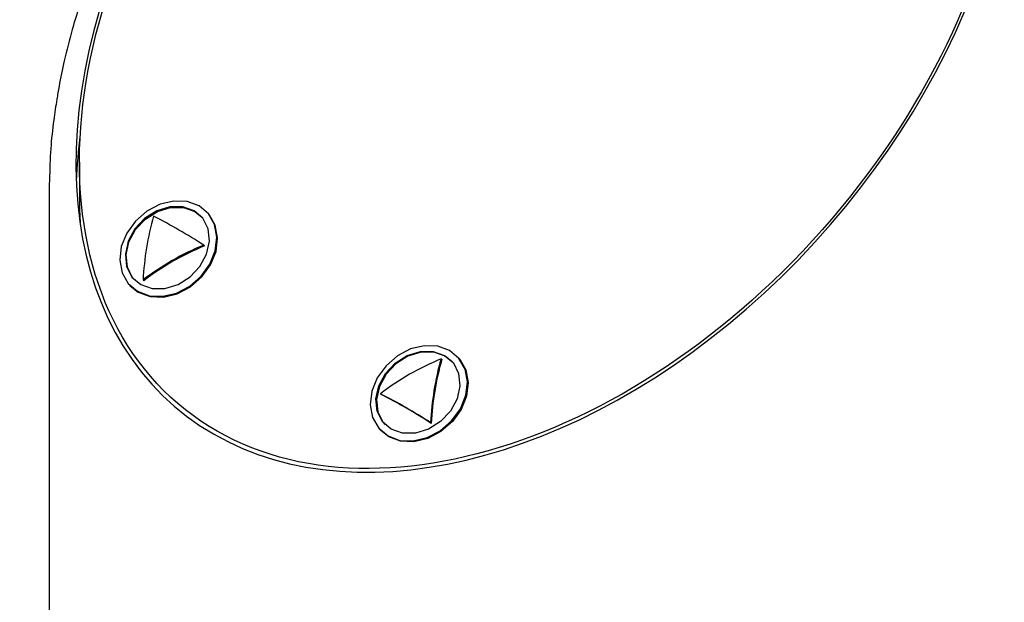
# Model space of a CAD drawing. Header units: inches. Extents: x 2.6 to 13.1, y 0.8 to 9.4.
# Tile 18 of 23: x 12.113 to 12.661, y 8.764 to 9.088. Entities that reach past the tile are written whole.
import ezdxf

# ---------------------------------------------------------------- set-up
doc = ezdxf.new("R2010")
doc.units = ezdxf.units.IN
doc.header["$MEASUREMENT"] = 0

msp = doc.modelspace()

# ---------------------------------------------------------------- linework, layer by layer
at = {"color": 7, "linetype": 'Continuous', "lineweight": 25}
for p, q in [((12.1466916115, 9.008736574), (12.1466916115, 8.9891142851)), ((12.1300687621, 8.998931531), (12.1299593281, 8.9961399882)), ((12.1299593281, 8.9962799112), (12.1299593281, 8.7334956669)), ((12.2180477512, 8.9803882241), (12.2176413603, 8.9808238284)), ((12.2157228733, 8.9626589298), (12.2161188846, 8.9622344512)), ((12.1744602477, 8.9405386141), (12.1748666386, 8.9401030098)), ((12.1820543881, 8.9433249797), (12.1824503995, 8.9429005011)), ((12.3572419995, 8.900033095), (12.3568356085, 8.9004686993)), ((12.3475807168, 8.8994624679), (12.3479767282, 8.8990379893)), ((12.3139122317, 8.8801285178), (12.314308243, 8.8797040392)), ((12.3417510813, 8.864057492), (12.3421470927, 8.8636330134)), ((12.3136544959, 8.860183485), (12.3140608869, 8.8597478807)), ((12.3185482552, 8.8561878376), (12.3140608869, 8.8597478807))]:
    msp.add_line(p, q, dxfattribs=at)
at = {"color": 7, "linetype": 'Continuous', "lineweight": 25, "flags": 128}
for points in [[(12.2131539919, 8.9843838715), (12.2065788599, 8.9868195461), (12.1991508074, 8.987137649), (12.1914716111, 8.9853124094), (12.1841633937, 8.9814916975), (12.1778182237, 8.9759850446), (12.1729501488, 8.9692385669), (12.1699535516, 8.961798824), (12.1690711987, 8.9542685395), (12.1703745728, 8.9472577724), (12.1737580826, 8.9413344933), (12.178947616, 8.936978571), (12.185522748, 8.9345428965), (12.1929508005, 8.9342247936), (12.2006299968, 8.9360500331), (12.2079382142, 8.939870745), (12.2142833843, 8.945377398), (12.2191514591, 8.9521238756), (12.2221480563, 8.9595636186), (12.2230304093, 8.967093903), (12.2217270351, 8.9741046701), (12.2183435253, 8.9800279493), (12.2131539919, 8.9843838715)], [(12.180718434, 8.9406851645), (12.1870356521, 8.938462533), (12.1941854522, 8.9384682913), (12.201467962, 8.9407018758), (12.2081703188, 8.9449446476), (12.2136364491, 8.9507812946), (12.2173312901, 8.9576404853), (12.2188931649, 8.9648507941), (12.2181691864, 8.9717064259), (12.2152302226, 8.9775363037), (12.2103639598, 8.9817697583), (12.2040467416, 8.9839923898), (12.1968969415, 8.9839866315), (12.1896144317, 8.981753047), (12.1829120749, 8.9775102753), (12.1774459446, 8.9716736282), (12.1737511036, 8.9648144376), (12.1721892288, 8.9576041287), (12.1729132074, 8.9507484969), (12.1758521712, 8.9449186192), (12.180718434, 8.9406851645)], [(12.1772290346, 8.943342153), (12.1762518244, 8.9444902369), (12.1733128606, 8.9503201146), (12.1725888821, 8.9571757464), (12.1741507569, 8.9643860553), (12.1778455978, 8.9712452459), (12.1833117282, 8.977081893), (12.1900140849, 8.9813246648), (12.1972965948, 8.9835582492), (12.2044463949, 8.9835640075), (12.210763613, 8.981341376), (12.2146526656, 8.9782560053)], [(12.1748666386, 8.9401030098), (12.179354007, 8.9365429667), (12.185929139, 8.9341072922), (12.1933571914, 8.9337891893), (12.2010363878, 8.9356144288), (12.2083446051, 8.9394351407), (12.2146897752, 8.9449417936), (12.2195578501, 8.9516882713), (12.2225544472, 8.9591280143), (12.2234368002, 8.9666582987), (12.222133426, 8.9736690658), (12.2187499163, 8.9795923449), (12.2180477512, 8.9803882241)], [(12.3523482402, 8.9040287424), (12.3457731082, 8.9064644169), (12.3383450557, 8.9067825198), (12.3306658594, 8.9049572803), (12.323357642, 8.9011365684), (12.3170124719, 8.8956299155), (12.3121443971, 8.8888834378), (12.3091477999, 8.8814436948), (12.3082654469, 8.8739134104), (12.3095688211, 8.8669026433), (12.3129523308, 8.8609793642), (12.3181418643, 8.8566234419), (12.3247169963, 8.8541877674), (12.3321450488, 8.8538696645), (12.3398242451, 8.855694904), (12.3471324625, 8.8595156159), (12.3534776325, 8.8650222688), (12.3583457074, 8.8717687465), (12.3613423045, 8.8792084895), (12.3622246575, 8.8867387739), (12.3609212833, 8.893749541), (12.3575377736, 8.8996728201), (12.3523482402, 8.9040287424)], [(12.3199126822, 8.8603300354), (12.3150464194, 8.86456349), (12.3121074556, 8.8703933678), (12.3113834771, 8.8772489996), (12.3129453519, 8.8844593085), (12.3166401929, 8.8913184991), (12.3221063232, 8.8971551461), (12.3288086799, 8.9013979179), (12.3360911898, 8.9036315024), (12.3432409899, 8.9036372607), (12.349558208, 8.9014146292), (12.3544244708, 8.8971811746), (12.3573634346, 8.8913512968), (12.3580874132, 8.884495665), (12.3565255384, 8.8772853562), (12.3528306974, 8.8704261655), (12.3473645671, 8.8645895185), (12.3406622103, 8.8603467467), (12.3333797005, 8.8581131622), (12.3262299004, 8.8581074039), (12.3199126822, 8.8603300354)], [(12.3538469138, 8.8979008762), (12.3499578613, 8.9009862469), (12.3436406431, 8.9032088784), (12.336490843, 8.9032031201), (12.3292083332, 8.9009695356), (12.3225059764, 8.8967267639), (12.3170398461, 8.8908901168), (12.3133450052, 8.8840309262), (12.3117831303, 8.8768206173), (12.3125071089, 8.8699649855), (12.3154460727, 8.8641351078), (12.3164232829, 8.8629870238)], [(12.3572419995, 8.900033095), (12.3579441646, 8.8992372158), (12.3613276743, 8.8933139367), (12.3626310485, 8.8863031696), (12.3617486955, 8.8787728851), (12.3587520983, 8.8713331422), (12.3538840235, 8.8645866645), (12.3475388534, 8.8590800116), (12.340230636, 8.8552592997), (12.3325514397, 8.8534340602), (12.3251233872, 8.853752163), (12.3185482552, 8.8561878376)]]:
    msp.add_lwpolyline(points, dxfattribs=at)
at = {"color": 7, "linetype": 'Continuous', "lineweight": 25}
for centre, radius, start, end in [((12.3386685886, 8.935719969), 0.1567987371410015, 164.079661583, 177.2199646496), ((12.0326014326, 8.6775961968), 0.3388129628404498, 57.2837175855, 62.7216589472), ((12.2727886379, 8.8243011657), 0.1496641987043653, 112.4137363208, 127.3190031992), ((12.2723732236, 8.8252897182), 0.1480486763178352, 112.3319429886, 127.4007965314), ((12.4046464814, 8.7611047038), 0.1496641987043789, 112.4137363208, 127.3190031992), ((12.4983652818, 8.8564524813), 0.1567987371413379, 164.079661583, 177.2199646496), ((12.4970715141, 8.8563062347), 0.1550975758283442, 164.0072751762, 177.2923510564), ((12.1586296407, 8.5789947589), 0.3388129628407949, 57.2837175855, 62.7216589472), ((12.1608898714, 8.581799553), 0.3350884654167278, 57.2534732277, 62.751903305)]:
    msp.add_arc(centre, radius, start, end, dxfattribs=at)
msp.add_ellipse((12.4055498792, 9.1133895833), major_axis=(0.2041788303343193, 0.2387332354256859), ratio=0.6665105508, dxfattribs=at)
for centre, major_axis, start_param, end_param in [((12.4055498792, 9.1133895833), (0.2057315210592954, 0.2405486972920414), 0.6407680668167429, 5.889221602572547), ((12.4055498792, 9.0937672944), (0.2057315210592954, 0.2405486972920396), 2.342748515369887, 2.44126563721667), ((12.4055498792, 9.0937672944), (0.2041788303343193, 0.2387332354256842), 2.479596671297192, 2.539865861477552)]:
    msp.add_ellipse(centre, major_axis=major_axis, ratio=0.6665105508, start_param=start_param, end_param=end_param, dxfattribs=at)
msp.add_open_spline([(12.59843892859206, 9.372489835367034), (12.58946047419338, 9.377042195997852), (12.5722731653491, 9.38575670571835), (12.54451874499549, 9.392749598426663), (12.518174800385, 9.395750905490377), (12.49129465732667, 9.395514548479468), (12.46409199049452, 9.392207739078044), (12.43672975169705, 9.385879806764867), (12.41207476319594, 9.377820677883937), (12.39085034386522, 9.369111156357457), (12.37167199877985, 9.359896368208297), (12.35179341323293, 9.349037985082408), (12.32869099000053, 9.334576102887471), (12.30321133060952, 9.316057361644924), (12.27740691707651, 9.294249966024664), (12.25281428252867, 9.270266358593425), (12.23025940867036, 9.244978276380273), (12.21065970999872, 9.219751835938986), (12.1945787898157, 9.196098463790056), (12.18171250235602, 9.17469850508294), (12.17068242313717, 9.1541018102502), (12.16046858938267, 9.132474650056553), (12.15075846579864, 9.108357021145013), (12.14332931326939, 9.085478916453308), (12.13832655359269, 9.0660434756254), (12.13570239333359, 9.05319453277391), (12.13388208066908, 9.042347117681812), (12.13213775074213, 9.030731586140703), (12.13047182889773, 9.015761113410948), (12.13020697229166, 9.004702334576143), (12.13006876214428, 8.998931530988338)], degree=3, knots=[0, 0, 0, 0, 0.0495964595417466, 0.0949416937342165, 0.1361618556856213, 0.1732539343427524, 0.2173991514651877, 0.2582793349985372, 0.2958783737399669, 0.328919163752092, 0.3557698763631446, 0.3855496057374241, 0.4237672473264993, 0.4691169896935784, 0.5157627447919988, 0.5629825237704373, 0.6106007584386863, 0.6556202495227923, 0.6954362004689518, 0.7299458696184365, 0.7605357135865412, 0.7942664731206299, 0.8319974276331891, 0.8727014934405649, 0.8994027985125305, 0.9213440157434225, 0.9324495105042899, 0.9498551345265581, 0.9738329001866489, 0.9999999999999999, 0.9999999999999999, 0.9999999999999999, 0.9999999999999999], dxfattribs=at)

doc.saveas('drawing.dxf')
